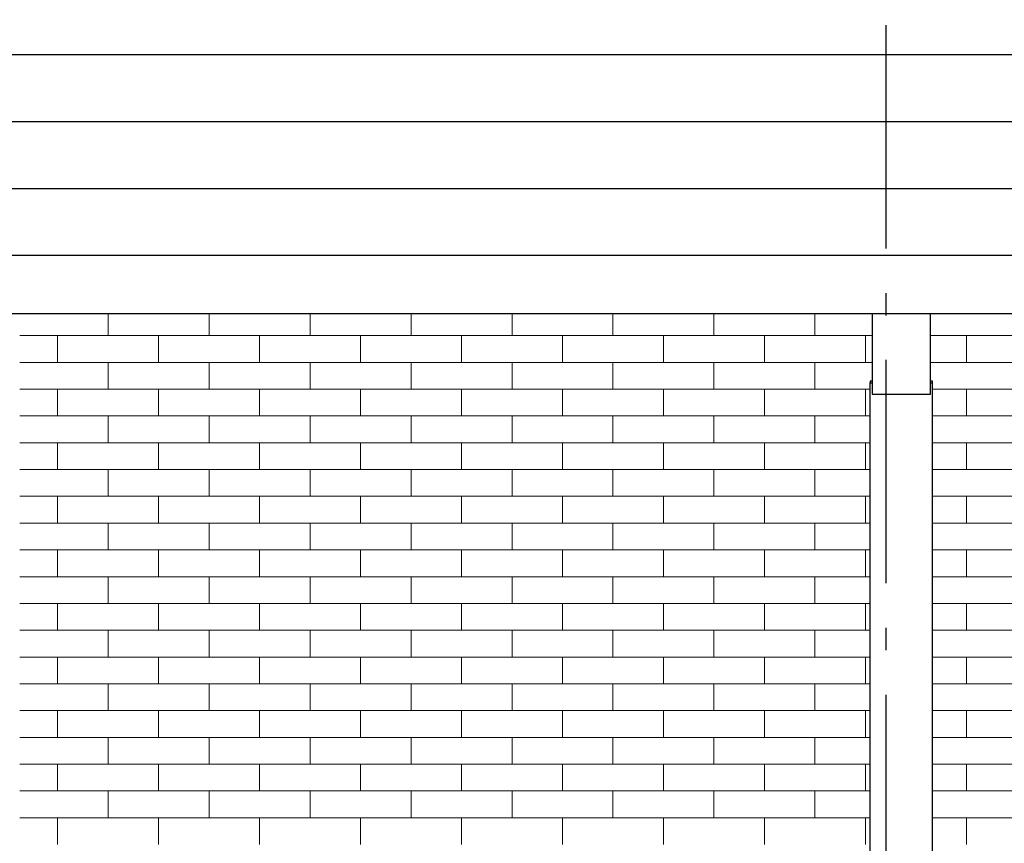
# Model space of a CAD drawing. Header units: millimetres. Extents: x -82736 to -49966, y 850 to 13065.
# Tile 15 of 28: x -63418 to -61213, y 5283 to 7128. Entities that reach past the tile are written whole.
import ezdxf
from ezdxf.enums import TextEntityAlignment as Align

# ---------------------------------------------------------------- set-up
doc = ezdxf.new("R2010")
doc.units = ezdxf.units.MM
doc.header["$LTSCALE"] = 0.5
doc.header["$MEASUREMENT"] = 0
doc.linetypes.add('Akselinje', pattern=[1500, 1000, -200, 100, -200])
doc.linetypes.add('PLINE', pattern=[0])
for name, color, linetype in [('222- Søyler', 7, 'Continuous'), ('223- Bjelker', 7, 'Continuous'), ('232- Ikke-bærende yttervegger', 7, 'Continuous'), ('265- Gesimser_ takrenner og nedløp (Skravur)(Nye konstruksjoner)', 7, 'Continuous'), ('265- Gesimser_ takrenner og nedløp(Nye konstruksjoner)', 7, 'Continuous'), ('82-- Modullinjer', 7, 'Continuous')]:
    doc.layers.add(name, color=color, linetype=linetype)
doc.layers.add('235- Utvendig kledning og overflate', color=7, linetype='Continuous', lineweight=0)
doc.styles.add('GENERATED_STYLE_1', font='arial.ttf')

# ---------------------------------------------------------------- blocks, each defined once
blk = doc.blocks.new('*X5')
at = {"layer": '235- Utvendig kledning og overflate', "linetype": 'PLINE'}
for p, q in [((-61297.5, 6420), (-61303.2, 6420)), ((-61193.2, 6420), (-61297.5, 6420)), ((-61297.5, 6360), (-61297.5, 6420)), ((-61297.5, 6360), (-61297.5, 6420)), ((-61303.2, 6360), (-61297.5, 6360)), ((-61297.5, 6360), (-61193.2, 6360)), ((-61297.5, 6300), (-61303.2, 6300)), ((-61193.2, 6300), (-61297.5, 6300)), ((-61297.5, 6240), (-61297.5, 6300)), ((-61297.5, 6240), (-61297.5, 6300)), ((-61303.2, 6240), (-61297.5, 6240)), ((-61297.5, 6240), (-61193.2, 6240)), ((-61297.5, 6180), (-61303.2, 6180)), ((-61193.2, 6180), (-61297.5, 6180)), ((-61297.5, 6120), (-61297.5, 6180)), ((-61297.5, 6120), (-61297.5, 6180)), ((-61303.2, 6120), (-61297.5, 6120)), ((-61297.5, 6120), (-61193.2, 6120)), ((-61297.5, 6060), (-61303.2, 6060)), ((-61193.2, 6060), (-61297.5, 6060)), ((-61297.5, 6000), (-61297.5, 6060)), ((-61297.5, 6000), (-61297.5, 6060)), ((-61303.2, 6000), (-61297.5, 6000)), ((-61297.5, 6000), (-61193.2, 6000)), ((-61297.5, 5940), (-61303.2, 5940)), ((-61193.2, 5940), (-61297.5, 5940)), ((-61297.5, 5880), (-61297.5, 5940)), ((-61297.5, 5880), (-61297.5, 5940)), ((-61303.2, 5880), (-61297.5, 5880)), ((-61297.5, 5880), (-61193.2, 5880)), ((-61297.5, 5820), (-61303.2, 5820)), ((-61193.2, 5820), (-61297.5, 5820)), ((-61297.5, 5760), (-61297.5, 5820)), ((-61297.5, 5760), (-61297.5, 5820)), ((-61303.2, 5760), (-61297.5, 5760)), ((-61297.5, 5760), (-61193.2, 5760)), ((-61297.5, 5700), (-61303.2, 5700)), ((-61193.2, 5700), (-61297.5, 5700)), ((-61297.5, 5640), (-61297.5, 5700)), ((-61297.5, 5640), (-61297.5, 5700)), ((-61303.2, 5640), (-61297.5, 5640)), ((-61297.5, 5640), (-61193.2, 5640)), ((-61297.5, 5580), (-61303.2, 5580)), ((-61193.2, 5580), (-61297.5, 5580)), ((-61297.5, 5520), (-61297.5, 5580)), ((-61297.5, 5520), (-61297.5, 5580)), ((-61303.2, 5520), (-61297.5, 5520)), ((-61297.5, 5520), (-61193.2, 5520)), ((-61297.5, 5460), (-61303.2, 5460)), ((-61193.2, 5460), (-61297.5, 5460)), ((-61297.5, 5400), (-61297.5, 5460)), ((-61297.5, 5400), (-61297.5, 5460)), ((-61303.2, 5400), (-61297.5, 5400)), ((-61297.5, 5400), (-61193.2, 5400)), ((-61297.5, 5340), (-61303.2, 5340)), ((-61193.2, 5340), (-61297.5, 5340)), ((-61297.5, 5280), (-61297.5, 5340)), ((-61297.5, 5280), (-61297.5, 5340))]:
    blk.add_line(p, q, dxfattribs=at)
blk = doc.blocks.new('*X8')
at = {"layer": '235- Utvendig kledning og overflate', "linetype": 'PLINE'}
for p, q in [((-63220.1, 6420), (-63220.1, 6470)), ((-62993.9, 6420), (-62993.9, 6470)), ((-62767.7, 6420), (-62767.7, 6470)), ((-62541.5, 6420), (-62541.5, 6470)), ((-62315.3, 6420), (-62315.3, 6470)), ((-62089.2, 6420), (-62089.2, 6470)), ((-61863, 6420), (-61863, 6470)), ((-61636.8, 6420), (-61636.8, 6470)), ((-63333.2, 6420), (-63418.2, 6420)), ((-63107, 6420), (-63333.2, 6420)), ((-63333.2, 6360), (-63333.2, 6420)), ((-63333.2, 6360), (-63333.2, 6420)), ((-62880.8, 6420), (-63107, 6420)), ((-63107, 6360), (-63107, 6420)), ((-63107, 6360), (-63107, 6420)), ((-62654.6, 6420), (-62880.8, 6420)), ((-62880.8, 6360), (-62880.8, 6420)), ((-62880.8, 6360), (-62880.8, 6420)), ((-62428.4, 6420), (-62654.6, 6420)), ((-62654.6, 6360), (-62654.6, 6420)), ((-62654.6, 6360), (-62654.6, 6420)), ((-62202.2, 6420), (-62428.4, 6420)), ((-62428.4, 6360), (-62428.4, 6420)), ((-62428.4, 6360), (-62428.4, 6420)), ((-61976.1, 6420), (-62202.2, 6420)), ((-62202.2, 6360), (-62202.2, 6420)), ((-62202.2, 6360), (-62202.2, 6420)), ((-61749.9, 6420), (-61976.1, 6420)), ((-61976.1, 6360), (-61976.1, 6420)), ((-61976.1, 6360), (-61976.1, 6420)), ((-61523.7, 6420), (-61749.9, 6420)), ((-61749.9, 6360), (-61749.9, 6420)), ((-61749.9, 6360), (-61749.9, 6420)), ((-61508.2, 6420), (-61523.7, 6420)), ((-61523.7, 6360), (-61523.7, 6420)), ((-61523.7, 6360), (-61523.7, 6420)), ((-63418.2, 6360), (-63333.2, 6360)), ((-63333.2, 6360), (-63107, 6360)), ((-63220.1, 6300), (-63220.1, 6360)), ((-63107, 6360), (-62880.8, 6360)), ((-62993.9, 6300), (-62993.9, 6360)), ((-62880.8, 6360), (-62654.6, 6360)), ((-62767.7, 6300), (-62767.7, 6360)), ((-62654.6, 6360), (-62428.4, 6360)), ((-62541.5, 6300), (-62541.5, 6360)), ((-62428.4, 6360), (-62202.2, 6360)), ((-62315.3, 6300), (-62315.3, 6360)), ((-62202.2, 6360), (-61976.1, 6360)), ((-62089.2, 6300), (-62089.2, 6360)), ((-61976.1, 6360), (-61749.9, 6360)), ((-61863, 6300), (-61863, 6360)), ((-61749.9, 6360), (-61523.7, 6360)), ((-61636.8, 6300), (-61636.8, 6360)), ((-61523.7, 6360), (-61508.2, 6360)), ((-63333.2, 6300), (-63418.2, 6300)), ((-63107, 6300), (-63333.2, 6300)), ((-63333.2, 6240), (-63333.2, 6300)), ((-63333.2, 6240), (-63333.2, 6300)), ((-62880.8, 6300), (-63107, 6300)), ((-63107, 6240), (-63107, 6300)), ((-63107, 6240), (-63107, 6300)), ((-62654.6, 6300), (-62880.8, 6300)), ((-62880.8, 6240), (-62880.8, 6300)), ((-62880.8, 6240), (-62880.8, 6300)), ((-62428.4, 6300), (-62654.6, 6300)), ((-62654.6, 6240), (-62654.6, 6300)), ((-62654.6, 6240), (-62654.6, 6300)), ((-62202.2, 6300), (-62428.4, 6300)), ((-62428.4, 6240), (-62428.4, 6300)), ((-62428.4, 6240), (-62428.4, 6300)), ((-61976.1, 6300), (-62202.2, 6300)), ((-62202.2, 6240), (-62202.2, 6300)), ((-62202.2, 6240), (-62202.2, 6300)), ((-61749.9, 6300), (-61976.1, 6300)), ((-61976.1, 6240), (-61976.1, 6300)), ((-61976.1, 6240), (-61976.1, 6300)), ((-61523.7, 6300), (-61749.9, 6300)), ((-61749.9, 6240), (-61749.9, 6300)), ((-61749.9, 6240), (-61749.9, 6300)), ((-61513.2, 6300), (-61523.7, 6300)), ((-61523.7, 6240), (-61523.7, 6300)), ((-61523.7, 6240), (-61523.7, 6300)), ((-63418.2, 6240), (-63333.2, 6240)), ((-63333.2, 6240), (-63107, 6240)), ((-63220.1, 6180), (-63220.1, 6240)), ((-63107, 6240), (-62880.8, 6240)), ((-62993.9, 6180), (-62993.9, 6240)), ((-62880.8, 6240), (-62654.6, 6240)), ((-62767.7, 6180), (-62767.7, 6240)), ((-62654.6, 6240), (-62428.4, 6240)), ((-62541.5, 6180), (-62541.5, 6240)), ((-62428.4, 6240), (-62202.2, 6240)), ((-62315.3, 6180), (-62315.3, 6240)), ((-62202.2, 6240), (-61976.1, 6240)), ((-62089.2, 6180), (-62089.2, 6240)), ((-61976.1, 6240), (-61749.9, 6240)), ((-61863, 6180), (-61863, 6240)), ((-61749.9, 6240), (-61523.7, 6240)), ((-61636.8, 6180), (-61636.8, 6240)), ((-61523.7, 6240), (-61513.2, 6240)), ((-63333.2, 6180), (-63418.2, 6180)), ((-63107, 6180), (-63333.2, 6180)), ((-63333.2, 6120), (-63333.2, 6180)), ((-63333.2, 6120), (-63333.2, 6180)), ((-62880.8, 6180), (-63107, 6180)), ((-63107, 6120), (-63107, 6180)), ((-63107, 6120), (-63107, 6180)), ((-62654.6, 6180), (-62880.8, 6180)), ((-62880.8, 6120), (-62880.8, 6180)), ((-62880.8, 6120), (-62880.8, 6180)), ((-62428.4, 6180), (-62654.6, 6180)), ((-62654.6, 6120), (-62654.6, 6180)), ((-62654.6, 6120), (-62654.6, 6180)), ((-62202.2, 6180), (-62428.4, 6180)), ((-62428.4, 6120), (-62428.4, 6180)), ((-62428.4, 6120), (-62428.4, 6180)), ((-61976.1, 6180), (-62202.2, 6180)), ((-62202.2, 6120), (-62202.2, 6180)), ((-62202.2, 6120), (-62202.2, 6180)), ((-61749.9, 6180), (-61976.1, 6180)), ((-61976.1, 6120), (-61976.1, 6180)), ((-61976.1, 6120), (-61976.1, 6180)), ((-61523.7, 6180), (-61749.9, 6180)), ((-61749.9, 6120), (-61749.9, 6180)), ((-61749.9, 6120), (-61749.9, 6180)), ((-61513.2, 6180), (-61523.7, 6180)), ((-61523.7, 6120), (-61523.7, 6180)), ((-61523.7, 6120), (-61523.7, 6180)), ((-63418.2, 6120), (-63333.2, 6120)), ((-63333.2, 6120), (-63107, 6120)), ((-63220.1, 6060), (-63220.1, 6120)), ((-63107, 6120), (-62880.8, 6120)), ((-62993.9, 6060), (-62993.9, 6120)), ((-62880.8, 6120), (-62654.6, 6120)), ((-62767.7, 6060), (-62767.7, 6120)), ((-62654.6, 6120), (-62428.4, 6120)), ((-62541.5, 6060), (-62541.5, 6120)), ((-62428.4, 6120), (-62202.2, 6120)), ((-62315.3, 6060), (-62315.3, 6120)), ((-62202.2, 6120), (-61976.1, 6120)), ((-62089.2, 6060), (-62089.2, 6120)), ((-61976.1, 6120), (-61749.9, 6120)), ((-61863, 6060), (-61863, 6120)), ((-61749.9, 6120), (-61523.7, 6120)), ((-61636.8, 6060), (-61636.8, 6120)), ((-61523.7, 6120), (-61513.2, 6120)), ((-63333.2, 6060), (-63418.2, 6060)), ((-63107, 6060), (-63333.2, 6060)), ((-63333.2, 6000), (-63333.2, 6060)), ((-63333.2, 6000), (-63333.2, 6060)), ((-62880.8, 6060), (-63107, 6060)), ((-63107, 6000), (-63107, 6060)), ((-63107, 6000), (-63107, 6060)), ((-62654.6, 6060), (-62880.8, 6060)), ((-62880.8, 6000), (-62880.8, 6060)), ((-62880.8, 6000), (-62880.8, 6060)), ((-62428.4, 6060), (-62654.6, 6060)), ((-62654.6, 6000), (-62654.6, 6060)), ((-62654.6, 6000), (-62654.6, 6060)), ((-62202.2, 6060), (-62428.4, 6060)), ((-62428.4, 6000), (-62428.4, 6060)), ((-62428.4, 6000), (-62428.4, 6060)), ((-61976.1, 6060), (-62202.2, 6060)), ((-62202.2, 6000), (-62202.2, 6060)), ((-62202.2, 6000), (-62202.2, 6060)), ((-61749.9, 6060), (-61976.1, 6060)), ((-61976.1, 6000), (-61976.1, 6060)), ((-61976.1, 6000), (-61976.1, 6060)), ((-61523.7, 6060), (-61749.9, 6060)), ((-61749.9, 6000), (-61749.9, 6060)), ((-61749.9, 6000), (-61749.9, 6060)), ((-61513.2, 6060), (-61523.7, 6060)), ((-61523.7, 6000), (-61523.7, 6060)), ((-61523.7, 6000), (-61523.7, 6060)), ((-63418.2, 6000), (-63333.2, 6000)), ((-63333.2, 6000), (-63107, 6000)), ((-63220.1, 5940), (-63220.1, 6000)), ((-63107, 6000), (-62880.8, 6000)), ((-62993.9, 5940), (-62993.9, 6000)), ((-62880.8, 6000), (-62654.6, 6000)), ((-62767.7, 5940), (-62767.7, 6000)), ((-62654.6, 6000), (-62428.4, 6000)), ((-62541.5, 5940), (-62541.5, 6000)), ((-62428.4, 6000), (-62202.2, 6000)), ((-62315.3, 5940), (-62315.3, 6000)), ((-62202.2, 6000), (-61976.1, 6000)), ((-62089.2, 5940), (-62089.2, 6000)), ((-61976.1, 6000), (-61749.9, 6000)), ((-61863, 5940), (-61863, 6000)), ((-61749.9, 6000), (-61523.7, 6000)), ((-61636.8, 5940), (-61636.8, 6000)), ((-61523.7, 6000), (-61513.2, 6000)), ((-63333.2, 5940), (-63418.2, 5940)), ((-63107, 5940), (-63333.2, 5940)), ((-63333.2, 5880), (-63333.2, 5940)), ((-63333.2, 5880), (-63333.2, 5940)), ((-62880.8, 5940), (-63107, 5940)), ((-63107, 5880), (-63107, 5940)), ((-63107, 5880), (-63107, 5940)), ((-62654.6, 5940), (-62880.8, 5940)), ((-62880.8, 5880), (-62880.8, 5940)), ((-62880.8, 5880), (-62880.8, 5940)), ((-62428.4, 5940), (-62654.6, 5940)), ((-62654.6, 5880), (-62654.6, 5940)), ((-62654.6, 5880), (-62654.6, 5940)), ((-62202.2, 5940), (-62428.4, 5940)), ((-62428.4, 5880), (-62428.4, 5940)), ((-62428.4, 5880), (-62428.4, 5940)), ((-61976.1, 5940), (-62202.2, 5940)), ((-62202.2, 5880), (-62202.2, 5940)), ((-62202.2, 5880), (-62202.2, 5940)), ((-61749.9, 5940), (-61976.1, 5940)), ((-61976.1, 5880), (-61976.1, 5940)), ((-61976.1, 5880), (-61976.1, 5940)), ((-61523.7, 5940), (-61749.9, 5940)), ((-61749.9, 5880), (-61749.9, 5940)), ((-61749.9, 5880), (-61749.9, 5940)), ((-61513.2, 5940), (-61523.7, 5940)), ((-61523.7, 5880), (-61523.7, 5940)), ((-61523.7, 5880), (-61523.7, 5940)), ((-63418.2, 5880), (-63333.2, 5880)), ((-63333.2, 5880), (-63107, 5880)), ((-63220.1, 5820), (-63220.1, 5880)), ((-63107, 5880), (-62880.8, 5880)), ((-62993.9, 5820), (-62993.9, 5880)), ((-62880.8, 5880), (-62654.6, 5880)), ((-62767.7, 5820), (-62767.7, 5880)), ((-62654.6, 5880), (-62428.4, 5880)), ((-62541.5, 5820), (-62541.5, 5880)), ((-62428.4, 5880), (-62202.2, 5880)), ((-62315.3, 5820), (-62315.3, 5880)), ((-62202.2, 5880), (-61976.1, 5880)), ((-62089.2, 5820), (-62089.2, 5880)), ((-61976.1, 5880), (-61749.9, 5880)), ((-61863, 5820), (-61863, 5880)), ((-61749.9, 5880), (-61523.7, 5880)), ((-61636.8, 5820), (-61636.8, 5880)), ((-61523.7, 5880), (-61513.2, 5880)), ((-63333.2, 5820), (-63418.2, 5820)), ((-63107, 5820), (-63333.2, 5820)), ((-63333.2, 5760), (-63333.2, 5820)), ((-63333.2, 5760), (-63333.2, 5820)), ((-62880.8, 5820), (-63107, 5820)), ((-63107, 5760), (-63107, 5820)), ((-63107, 5760), (-63107, 5820)), ((-62654.6, 5820), (-62880.8, 5820)), ((-62880.8, 5760), (-62880.8, 5820)), ((-62880.8, 5760), (-62880.8, 5820)), ((-62428.4, 5820), (-62654.6, 5820)), ((-62654.6, 5760), (-62654.6, 5820)), ((-62654.6, 5760), (-62654.6, 5820)), ((-62202.2, 5820), (-62428.4, 5820)), ((-62428.4, 5760), (-62428.4, 5820)), ((-62428.4, 5760), (-62428.4, 5820)), ((-61976.1, 5820), (-62202.2, 5820)), ((-62202.2, 5760), (-62202.2, 5820)), ((-62202.2, 5760), (-62202.2, 5820)), ((-61749.9, 5820), (-61976.1, 5820)), ((-61976.1, 5760), (-61976.1, 5820)), ((-61976.1, 5760), (-61976.1, 5820)), ((-61523.7, 5820), (-61749.9, 5820)), ((-61749.9, 5760), (-61749.9, 5820)), ((-61749.9, 5760), (-61749.9, 5820)), ((-61513.2, 5820), (-61523.7, 5820)), ((-61523.7, 5760), (-61523.7, 5820)), ((-61523.7, 5760), (-61523.7, 5820)), ((-63418.2, 5760), (-63333.2, 5760)), ((-63333.2, 5760), (-63107, 5760)), ((-63220.1, 5700), (-63220.1, 5760)), ((-63107, 5760), (-62880.8, 5760)), ((-62993.9, 5700), (-62993.9, 5760)), ((-62880.8, 5760), (-62654.6, 5760)), ((-62767.7, 5700), (-62767.7, 5760)), ((-62654.6, 5760), (-62428.4, 5760)), ((-62541.5, 5700), (-62541.5, 5760)), ((-62428.4, 5760), (-62202.2, 5760)), ((-62315.3, 5700), (-62315.3, 5760)), ((-62202.2, 5760), (-61976.1, 5760)), ((-62089.2, 5700), (-62089.2, 5760)), ((-61976.1, 5760), (-61749.9, 5760)), ((-61863, 5700), (-61863, 5760)), ((-61749.9, 5760), (-61523.7, 5760)), ((-61636.8, 5700), (-61636.8, 5760)), ((-61523.7, 5760), (-61513.2, 5760)), ((-63333.2, 5700), (-63418.2, 5700)), ((-63107, 5700), (-63333.2, 5700)), ((-63333.2, 5640), (-63333.2, 5700)), ((-63333.2, 5640), (-63333.2, 5700)), ((-62880.8, 5700), (-63107, 5700)), ((-63107, 5640), (-63107, 5700)), ((-63107, 5640), (-63107, 5700)), ((-62654.6, 5700), (-62880.8, 5700)), ((-62880.8, 5640), (-62880.8, 5700)), ((-62880.8, 5640), (-62880.8, 5700)), ((-62428.4, 5700), (-62654.6, 5700)), ((-62654.6, 5640), (-62654.6, 5700)), ((-62654.6, 5640), (-62654.6, 5700)), ((-62202.2, 5700), (-62428.4, 5700)), ((-62428.4, 5640), (-62428.4, 5700)), ((-62428.4, 5640), (-62428.4, 5700)), ((-61976.1, 5700), (-62202.2, 5700)), ((-62202.2, 5640), (-62202.2, 5700)), ((-62202.2, 5640), (-62202.2, 5700)), ((-61749.9, 5700), (-61976.1, 5700)), ((-61976.1, 5640), (-61976.1, 5700)), ((-61976.1, 5640), (-61976.1, 5700)), ((-61523.7, 5700), (-61749.9, 5700)), ((-61749.9, 5640), (-61749.9, 5700)), ((-61749.9, 5640), (-61749.9, 5700)), ((-61513.2, 5700), (-61523.7, 5700)), ((-61523.7, 5640), (-61523.7, 5700)), ((-61523.7, 5640), (-61523.7, 5700)), ((-63418.2, 5640), (-63333.2, 5640)), ((-63333.2, 5640), (-63107, 5640)), ((-63220.1, 5580), (-63220.1, 5640)), ((-63107, 5640), (-62880.8, 5640)), ((-62993.9, 5580), (-62993.9, 5640)), ((-62880.8, 5640), (-62654.6, 5640)), ((-62767.7, 5580), (-62767.7, 5640)), ((-62654.6, 5640), (-62428.4, 5640)), ((-62541.5, 5580), (-62541.5, 5640)), ((-62428.4, 5640), (-62202.2, 5640)), ((-62315.3, 5580), (-62315.3, 5640)), ((-62202.2, 5640), (-61976.1, 5640)), ((-62089.2, 5580), (-62089.2, 5640)), ((-61976.1, 5640), (-61749.9, 5640)), ((-61863, 5580), (-61863, 5640)), ((-61749.9, 5640), (-61523.7, 5640)), ((-61636.8, 5580), (-61636.8, 5640)), ((-61523.7, 5640), (-61513.2, 5640)), ((-63333.2, 5580), (-63418.2, 5580)), ((-63107, 5580), (-63333.2, 5580)), ((-63333.2, 5520), (-63333.2, 5580)), ((-63333.2, 5520), (-63333.2, 5580)), ((-62880.8, 5580), (-63107, 5580)), ((-63107, 5520), (-63107, 5580)), ((-63107, 5520), (-63107, 5580)), ((-62654.6, 5580), (-62880.8, 5580)), ((-62880.8, 5520), (-62880.8, 5580)), ((-62880.8, 5520), (-62880.8, 5580)), ((-62428.4, 5580), (-62654.6, 5580)), ((-62654.6, 5520), (-62654.6, 5580)), ((-62654.6, 5520), (-62654.6, 5580)), ((-62202.2, 5580), (-62428.4, 5580)), ((-62428.4, 5520), (-62428.4, 5580)), ((-62428.4, 5520), (-62428.4, 5580)), ((-61976.1, 5580), (-62202.2, 5580)), ((-62202.2, 5520), (-62202.2, 5580)), ((-62202.2, 5520), (-62202.2, 5580)), ((-61749.9, 5580), (-61976.1, 5580)), ((-61976.1, 5520), (-61976.1, 5580)), ((-61976.1, 5520), (-61976.1, 5580)), ((-61523.7, 5580), (-61749.9, 5580)), ((-61749.9, 5520), (-61749.9, 5580)), ((-61749.9, 5520), (-61749.9, 5580)), ((-61513.2, 5580), (-61523.7, 5580)), ((-61523.7, 5520), (-61523.7, 5580)), ((-61523.7, 5520), (-61523.7, 5580)), ((-63418.2, 5520), (-63333.2, 5520)), ((-63333.2, 5520), (-63107, 5520)), ((-63220.1, 5460), (-63220.1, 5520)), ((-63107, 5520), (-62880.8, 5520)), ((-62993.9, 5460), (-62993.9, 5520)), ((-62880.8, 5520), (-62654.6, 5520)), ((-62767.7, 5460), (-62767.7, 5520)), ((-62654.6, 5520), (-62428.4, 5520)), ((-62541.5, 5460), (-62541.5, 5520)), ((-62428.4, 5520), (-62202.2, 5520)), ((-62315.3, 5460), (-62315.3, 5520)), ((-62202.2, 5520), (-61976.1, 5520)), ((-62089.2, 5460), (-62089.2, 5520)), ((-61976.1, 5520), (-61749.9, 5520)), ((-61863, 5460), (-61863, 5520)), ((-61749.9, 5520), (-61523.7, 5520)), ((-61636.8, 5460), (-61636.8, 5520)), ((-61523.7, 5520), (-61513.2, 5520)), ((-63333.2, 5460), (-63418.2, 5460)), ((-63107, 5460), (-63333.2, 5460)), ((-63333.2, 5400), (-63333.2, 5460)), ((-63333.2, 5400), (-63333.2, 5460)), ((-62880.8, 5460), (-63107, 5460)), ((-63107, 5400), (-63107, 5460)), ((-63107, 5400), (-63107, 5460)), ((-62654.6, 5460), (-62880.8, 5460)), ((-62880.8, 5400), (-62880.8, 5460)), ((-62880.8, 5400), (-62880.8, 5460)), ((-62428.4, 5460), (-62654.6, 5460)), ((-62654.6, 5400), (-62654.6, 5460)), ((-62654.6, 5400), (-62654.6, 5460)), ((-62202.2, 5460), (-62428.4, 5460)), ((-62428.4, 5400), (-62428.4, 5460)), ((-62428.4, 5400), (-62428.4, 5460)), ((-61976.1, 5460), (-62202.2, 5460)), ((-62202.2, 5400), (-62202.2, 5460)), ((-62202.2, 5400), (-62202.2, 5460)), ((-61749.9, 5460), (-61976.1, 5460)), ((-61976.1, 5400), (-61976.1, 5460)), ((-61976.1, 5400), (-61976.1, 5460)), ((-61523.7, 5460), (-61749.9, 5460)), ((-61749.9, 5400), (-61749.9, 5460)), ((-61749.9, 5400), (-61749.9, 5460)), ((-61513.2, 5460), (-61523.7, 5460)), ((-61523.7, 5400), (-61523.7, 5460)), ((-61523.7, 5400), (-61523.7, 5460)), ((-63418.2, 5400), (-63333.2, 5400)), ((-63333.2, 5400), (-63107, 5400)), ((-63220.1, 5340), (-63220.1, 5400)), ((-63107, 5400), (-62880.8, 5400)), ((-62993.9, 5340), (-62993.9, 5400)), ((-62880.8, 5400), (-62654.6, 5400)), ((-62767.7, 5340), (-62767.7, 5400)), ((-62654.6, 5400), (-62428.4, 5400)), ((-62541.5, 5340), (-62541.5, 5400)), ((-62428.4, 5400), (-62202.2, 5400)), ((-62315.3, 5340), (-62315.3, 5400)), ((-62202.2, 5400), (-61976.1, 5400)), ((-62089.2, 5340), (-62089.2, 5400)), ((-61976.1, 5400), (-61749.9, 5400)), ((-61863, 5340), (-61863, 5400)), ((-61749.9, 5400), (-61523.7, 5400)), ((-61636.8, 5340), (-61636.8, 5400)), ((-61523.7, 5400), (-61513.2, 5400)), ((-63333.2, 5340), (-63418.2, 5340)), ((-63107, 5340), (-63333.2, 5340)), ((-63333.2, 5280), (-63333.2, 5340)), ((-63333.2, 5280), (-63333.2, 5340)), ((-62880.8, 5340), (-63107, 5340)), ((-63107, 5280), (-63107, 5340)), ((-63107, 5280), (-63107, 5340)), ((-62654.6, 5340), (-62880.8, 5340)), ((-62880.8, 5280), (-62880.8, 5340)), ((-62880.8, 5280), (-62880.8, 5340)), ((-62428.4, 5340), (-62654.6, 5340)), ((-62654.6, 5280), (-62654.6, 5340)), ((-62654.6, 5280), (-62654.6, 5340)), ((-62202.2, 5340), (-62428.4, 5340)), ((-62428.4, 5280), (-62428.4, 5340)), ((-62428.4, 5280), (-62428.4, 5340)), ((-61976.1, 5340), (-62202.2, 5340)), ((-62202.2, 5280), (-62202.2, 5340)), ((-62202.2, 5280), (-62202.2, 5340)), ((-61749.9, 5340), (-61976.1, 5340)), ((-61976.1, 5280), (-61976.1, 5340)), ((-61976.1, 5280), (-61976.1, 5340)), ((-61523.7, 5340), (-61749.9, 5340)), ((-61749.9, 5280), (-61749.9, 5340)), ((-61749.9, 5280), (-61749.9, 5340)), ((-61513.2, 5340), (-61523.7, 5340)), ((-61523.7, 5280), (-61523.7, 5340)), ((-61523.7, 5280), (-61523.7, 5340))]:
    blk.add_line(p, q, dxfattribs=at)
blk = doc.blocks.new('*X9')
at = {"layer": '235- Utvendig kledning og overflate', "linetype": 'PLINE'}
for p, q in [((-61303.2, 6420), (-61378.2, 6420)), ((-61378.2, 6360), (-61303.2, 6360)), ((-61303.2, 6300), (-61373.2, 6300)), ((-61373.2, 6240), (-61303.2, 6240)), ((-61303.2, 6180), (-61373.2, 6180)), ((-61373.2, 6120), (-61303.2, 6120)), ((-61303.2, 6060), (-61373.2, 6060)), ((-61373.2, 6000), (-61303.2, 6000)), ((-61303.2, 5940), (-61373.2, 5940)), ((-61373.2, 5880), (-61303.2, 5880)), ((-61303.2, 5820), (-61373.2, 5820)), ((-61373.2, 5760), (-61303.2, 5760)), ((-61303.2, 5700), (-61373.2, 5700)), ((-61373.2, 5640), (-61303.2, 5640)), ((-61303.2, 5580), (-61373.2, 5580)), ((-61373.2, 5520), (-61303.2, 5520)), ((-61303.2, 5460), (-61373.2, 5460)), ((-61373.2, 5400), (-61303.2, 5400)), ((-61303.2, 5340), (-61373.2, 5340))]:
    blk.add_line(p, q, dxfattribs=at)
blk = doc.blocks.new('*X58')
at = {"layer": '265- Gesimser_ takrenner og nedløp (Skravur)(Nye konstruksjoner)', "linetype": 'PLINE'}
for p, q in [((-64000, 7050), (-60353.2, 7050)), ((-64000, 7050), (-60353.2, 7050)), ((-64000, 6900), (-60353.2, 6900)), ((-64000, 6900), (-60353.2, 6900)), ((-64000, 6750), (-60353.2, 6750)), ((-64000, 6750), (-60353.2, 6750)), ((-64000, 6600), (-60353.2, 6600)), ((-64000, 6600), (-60353.2, 6600))]:
    blk.add_line(p, q, dxfattribs=at)
blk = doc.blocks.new('Standard grid marker[2]', base_point=(-61478.2, 12565.5))
at = {"layer": '82-- Modullinjer', "linetype": 'Akselinje'}
blk.add_line((-61478.2, 12365.5), (-61478.2, 1550), dxfattribs=at)
at = {"layer": '82-- Modullinjer', "style": 'GENERATED_STYLE_1'}
for tag, p in [('AC_MarkerText_1_0', (-61478.2, 12903)), ('AC_MarkerText_1_1', (-61478.2, 1187.5))]:
    blk.add_attdef(tag, text='', height=175, rotation=360, dxfattribs=at).set_placement(p, align=Align.TOP_CENTER)

msp = doc.modelspace()

# ---------------------------------------------------------------- linework, layer by layer
at = {"layer": '222- Søyler', "linetype": 'PLINE'}
for p, q in [((-61508.2, 6317.7), (-61513.2, 6317.7)), ((-61513.2, 6317.7), (-61513.2, 6314)), ((-61513.2, 3820), (-61513.2, 6314)), ((-61513.2, 6314), (-61508.2, 6314)), ((-61373.2, 6317.7), (-61378.2, 6317.7)), ((-61378.2, 6314), (-61373.2, 6314)), ((-61373.2, 6314), (-61373.2, 6317.7)), ((-61373.2, 3820), (-61373.2, 6314))]:
    msp.add_line(p, q, dxfattribs=at)
at = {"layer": '223- Bjelker', "linetype": 'PLINE'}
for p, q in [((-61508.2, 6470), (-61508.2, 6288.8)), ((-61378.2, 6288.8), (-61378.2, 6470)), ((-61508.2, 6288.8), (-61378.2, 6288.8))]:
    msp.add_line(p, q, dxfattribs=at)
at = {"layer": '265- Gesimser_ takrenner og nedløp(Nye konstruksjoner)', "linetype": 'PLINE'}
msp.add_line((-66143.2, 6470), (-60353.2, 6470), dxfattribs=at)

# ---------------------------------------------------------------- block references
at = {"layer": '232- Ikke-bærende yttervegger'}
for name in ['*X8', '*X9', '*X5']:
    msp.add_blockref(name, (0, 0), dxfattribs=at)
at = {"layer": '265- Gesimser_ takrenner og nedløp(Nye konstruksjoner)'}
msp.add_blockref('*X58', (0, 0), dxfattribs=at)
at = {"layer": '82-- Modullinjer', "linetype": 'PLINE'}
msp.add_blockref('Standard grid marker[2]', (-61478.2, 12565.5), dxfattribs=at)

doc.saveas('drawing.dxf')
